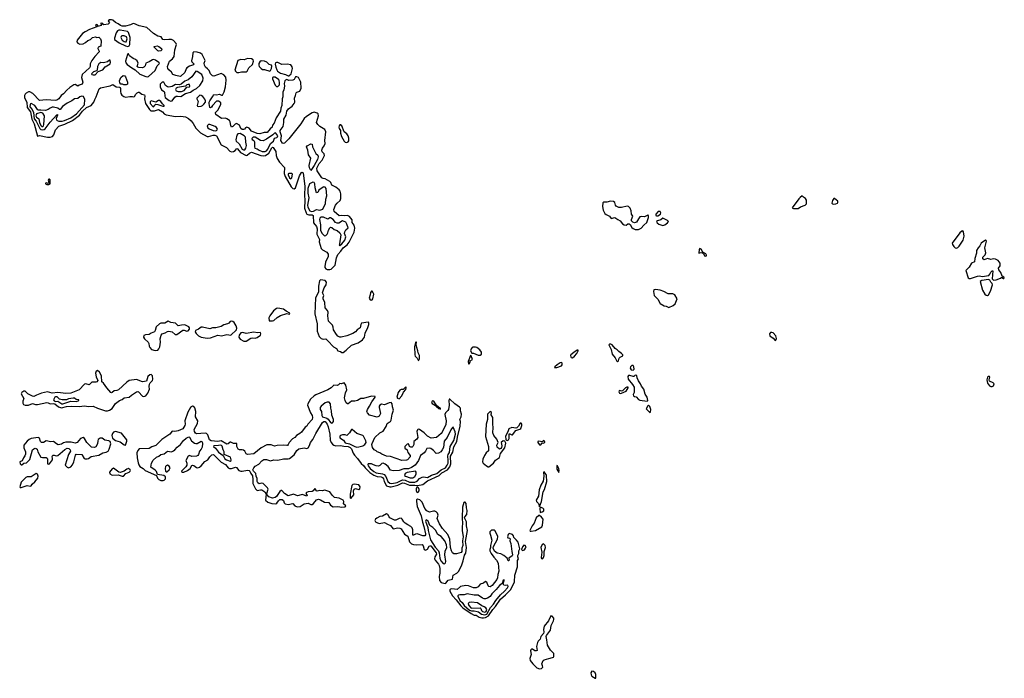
# Model space of a CAD drawing. Extents: x 2923744 to 3052146, y 543855 to 918667.
# Tile 26 of 50: x 2967573 to 2982500, y 833674 to 843653. Entities that reach past the tile are written whole.
import ezdxf

# ---------------------------------------------------------------- set-up
doc = ezdxf.new("R2010")
doc.units = 0

msp = doc.modelspace()

# ---------------------------------------------------------------- linework, layer by layer
at = {"layer": '0CON10XD'}
for points in [[(2972273, 839867), (2972295, 839872), (2972358, 839932), (2972374, 840045), (2972395, 840094), (2972440, 840145), (2972475, 840198), (2972538, 840242), (2972570, 840280), (2972644, 840436), (2972655, 840495), (2972642, 840542), (2972615, 840578), (2972611, 840621), (2972571, 840671), (2972544, 840686), (2972495, 840679), (2972455, 840687), (2972415, 840683), (2972342, 840745), (2972337, 840775), (2972363, 840845), (2972385, 840873), (2972432, 840915), (2972443, 840945), (2972444, 841015), (2972433, 841053), (2972416, 841076), (2972365, 841117), (2972307, 841145), (2972289, 841185), (2972275, 841201), (2972205, 841243), (2972175, 841247), (2972155, 841257), (2972084, 841364), (2972080, 841405), (2972096, 841445), (2972115, 841475), (2972159, 841525), (2972192, 841595), (2972191, 841621), (2972161, 841651), (2972155, 841675), (2972165, 841705), (2972189, 841741), (2972203, 841775), (2972200, 841825), (2972212, 841955), (2972199, 841989), (2972125, 842035), (2972093, 842065), (2972072, 842095), (2972101, 842195), (2972096, 842225), (2972082, 842235), (2972035, 842250), (2972005, 842241), (2971920, 842185), (2971888, 842155), (2971836, 842075), (2971652, 841848), (2971588, 841782), (2971575, 841776), (2971555, 841782), (2971534, 841825), (2971540, 841895), (2971522, 841955), (2971523, 841975), (2971568, 842035), (2971580, 842095), (2971579, 842145), (2971615, 842205), (2971621, 842265), (2971649, 842301), (2971704, 842345), (2971735, 842385), (2971742, 842405), (2971739, 842465), (2971756, 842505), (2971763, 842545), (2971774, 842556), (2971818, 842572), (2971839, 842615), (2971837, 842705), (2971799, 842779), (2971775, 842789), (2971755, 842786), (2971732, 842748), (2971716, 842735), (2971655, 842734), (2971625, 842746), (2971605, 842738), (2971595, 842725), (2971583, 842685), (2971587, 842647), (2971579, 842591), (2971561, 842555), (2971564, 842485), (2971551, 842455), (2971546, 842355), (2971532, 842315), (2971526, 842265), (2971462, 842165), (2971433, 842087), (2971406, 842055), (2971400, 842025), (2971370, 842000), (2971327, 841945), (2971278, 841942), (2971215, 841924), (2971175, 841928), (2971089, 841965), (2971050, 842010), (2971016, 842024), (2970996, 842015), (2970983, 841995), (2970965, 841989), (2970945, 841991), (2970925, 842005), (2970903, 842053), (2970858, 842078), (2970839, 842071), (2970805, 842034), (2970785, 842024), (2970772, 842052), (2970765, 842105), (2970752, 842125), (2970715, 842152), (2970695, 842159), (2970635, 842156), (2970548, 842215), (2970540, 842235), (2970544, 842245), (2970582, 842288), (2970623, 842375), (2970620, 842395), (2970613, 842403), (2970585, 842418), (2970555, 842418), (2970496, 842355), (2970481, 842329), (2970465, 842318), (2970455, 842325), (2970444, 842385), (2970444, 842405), (2970454, 842425), (2970497, 842483), (2970515, 842519), (2970555, 842516), (2970604, 842524), (2970635, 842508), (2970648, 842512), (2970672, 842558), (2970692, 842638), (2970704, 842736), (2970700, 842780), (2970669, 842819), (2970625, 842836), (2970515, 842800), (2970495, 842804), (2970467, 842835), (2970444, 842884), (2970419, 842909), (2970388, 842935), (2970373, 842963), (2970372, 842995), (2970387, 843037), (2970337, 843127), (2970315, 843144), (2970265, 843162), (2970215, 843168), (2970197, 843153), (2970194, 843095), (2970178, 843028), (2970183, 843013), (2970211, 842985), (2970210, 842970), (2970145, 842949), (2970106, 842924), (2970095, 842910), (2970076, 842854), (2970015, 842796), (2970005, 842793), (2969938, 842808), (2969896, 842825), (2969875, 842859), (2969833, 842895), (2969821, 842915), (2969816, 842945), (2969845, 843024), (2969888, 843062), (2969913, 843097), (2969923, 843197), (2969952, 843275), (2969944, 843295), (2969905, 843340), (2969875, 843352), (2969835, 843352), (2969775, 843348), (2969745, 843355), (2969716, 843395), (2969666, 843406), (2969603, 843443), (2969500, 843535), (2969385, 843559), (2969305, 843597), (2969285, 843593), (2969255, 843574), (2969175, 843553), (2969125, 843556), (2969103, 843563), (2969065, 843593), (2969025, 843610), (2968983, 843645), (2968963, 843653), (2968935, 843650), (2968914, 843635), (2968937, 843605), (2968915, 843588), (2968848, 843575), (2968839, 843579), (2968833, 843595), (2968815, 843600), (2968799, 843595), (2968813, 843575), (2968809, 843565), (2968774, 843554), (2968757, 843557), (2968755, 843577), (2968735, 843580), (2968724, 843575), (2968726, 843565), (2968741, 843555), (2968741, 843545), (2968633, 843507), (2968565, 843469), (2968524, 843446), (2968442, 843345), (2968439, 843319), (2968455, 843296), (2968485, 843280), (2968535, 843289), (2968571, 843309), (2968605, 843337), (2968648, 843352), (2968675, 843386), (2968720, 843395), (2968745, 843386), (2968775, 843387), (2968799, 843365), (2968809, 843335), (2968805, 843250), (2968761, 843235), (2968758, 843215), (2968778, 843178), (2968778, 843165), (2968713, 843097), (2968668, 843035), (2968644, 842985), (2968640, 842945), (2968632, 842925), (2968522, 842825), (2968512, 842775), (2968528, 842705), (2968522, 842675), (2968477, 842663), (2968455, 842644), (2968415, 842669), (2968395, 842666), (2968335, 842625), (2968290, 842585), (2968238, 842532), (2968200, 842505), (2968166, 842455), (2968136, 842434), (2968115, 842427), (2967975, 842440), (2967875, 842427), (2967773, 842533), (2967725, 842562), (2967705, 842560), (2967670, 842540), (2967655, 842525), (2967644, 842506), (2967647, 842467), (2967680, 842405), (2967688, 842325), (2967738, 842255), (2967759, 842145), (2967792, 842075), (2967845, 841891), (2967875, 841897), (2967995, 841875), (2968033, 841873), (2968073, 841885), (2968093, 841907), (2968115, 841985), (2968165, 842040), (2968255, 842069), (2968376, 842124), (2968481, 842209), (2968526, 842265), (2968585, 842322), (2968658, 842352), (2968695, 842405), (2968710, 842445), (2968735, 842485), (2968776, 842604), (2968797, 842623), (2968945, 842649), (2968985, 842669), (2969035, 842636), (2969085, 842633), (2969095, 842628), (2969102, 842612), (2969100, 842565), (2969107, 842535), (2969121, 842511), (2969150, 842490), (2969175, 842481), (2969245, 842492), (2969285, 842487), (2969305, 842485), (2969315, 842492), (2969334, 842525), (2969354, 842545), (2969373, 842555), (2969385, 842554), (2969425, 842527), (2969464, 842514), (2969469, 842495), (2969464, 842455), (2969482, 842385), (2969541, 842291), (2969561, 842271), (2969615, 842270), (2969675, 842291), (2969736, 842256), (2969765, 842225), (2969795, 842210), (2969935, 842186), (2970015, 842189), (2970085, 842179), (2970130, 842155), (2970175, 842119), (2970205, 842080), (2970241, 842011), (2970315, 841940), (2970415, 841884), (2970435, 841884), (2970505, 841905), (2970533, 841905), (2970555, 841896), (2970629, 841759), (2970709, 841715), (2970761, 841661), (2970785, 841651), (2970815, 841655), (2970840, 841670), (2970865, 841700), (2970875, 841698), (2970919, 841639), (2971004, 841595), (2971020, 841600), (2971055, 841632), (2971085, 841645), (2971228, 841598), (2971265, 841593), (2971302, 841598), (2971348, 841632), (2971395, 841711), (2971405, 841721), (2971415, 841718), (2971457, 841655), (2971461, 841595), (2971475, 841549), (2971514, 841494), (2971588, 841415), (2971582, 841325), (2971600, 841275), (2971691, 841121), (2971715, 841095), (2971735, 841088), (2971756, 841104), (2971813, 841285), (2971845, 841339), (2971855, 841345), (2971869, 841335), (2971897, 841125), (2971891, 840995), (2971898, 840915), (2971889, 840795), (2971914, 840725), (2971928, 840708), (2971955, 840697), (2972005, 840694), (2972024, 840684), (2972027, 840577), (2972075, 840522), (2972081, 840485), (2972078, 840405), (2972095, 840371), (2972118, 840325), (2972111, 840285), (2972145, 840185), (2972162, 840165), (2972229, 840129), (2972251, 840101), (2972248, 840065), (2972211, 839979), (2972197, 839915), (2972199, 839899), (2972215, 839879), (2972235, 839870), (2972273, 839867)], [(2969212, 843248), (2969235, 843255), (2969245, 843275), (2969246, 843385), (2969221, 843461), (2969205, 843472), (2969095, 843495), (2969075, 843496), (2969055, 843487), (2969036, 843455), (2969008, 843375), (2969011, 843351), (2969082, 843302), (2969175, 843256), (2969212, 843248)], [(2969175, 843316), (2969185, 843319), (2969200, 843365), (2969194, 843395), (2969155, 843409), (2969122, 843408), (2969110, 843400), (2969107, 843385), (2969126, 843345), (2969155, 843322), (2969175, 843316)], [(2969685, 843176), (2969665, 843181), (2969611, 843235), (2969613, 843245), (2969655, 843255), (2969685, 843246), (2969725, 843215), (2969728, 843195), (2969715, 843183), (2969685, 843176)], [(2969505, 842788), (2969525, 842795), (2969627, 842883), (2969656, 842954), (2969688, 842985), (2969691, 842995), (2969682, 843005), (2969630, 843040), (2969605, 843048), (2969585, 843046), (2969537, 843015), (2969485, 842996), (2969473, 842955), (2969455, 842932), (2969435, 842925), (2969377, 842927), (2969363, 842933), (2969355, 842945), (2969371, 842995), (2969352, 843032), (2969331, 843051), (2969295, 843067), (2969240, 843105), (2969225, 843136), (2969215, 843136), (2969205, 843128), (2969175, 843025), (2969181, 843001), (2969203, 842973), (2969275, 842922), (2969326, 842896), (2969397, 842827), (2969485, 842791), (2969505, 842788)], [(2968685, 842816), (2968715, 842820), (2968763, 842867), (2968835, 842894), (2968871, 842939), (2968945, 842983), (2968951, 843005), (2968945, 843040), (2968935, 843039), (2968905, 843015), (2968845, 843002), (2968805, 843007), (2968773, 842987), (2968755, 842945), (2968750, 842890), (2968740, 842880), (2968694, 842865), (2968663, 842835), (2968666, 842825), (2968685, 842816)], [(2970895, 842852), (2970935, 842863), (2971005, 842865), (2971022, 842875), (2971049, 842925), (2971105, 842975), (2971117, 843025), (2971112, 843045), (2971088, 843058), (2971025, 843064), (2970975, 843044), (2970925, 843048), (2970882, 843035), (2970837, 842887), (2970843, 842873), (2970865, 842853), (2970895, 842852)], [(2971365, 842874), (2971375, 842881), (2971389, 842915), (2971398, 842948), (2971393, 842963), (2971355, 842972), (2971321, 843011), (2971286, 843026), (2971235, 843028), (2971213, 843017), (2971200, 842990), (2971197, 842965), (2971206, 842945), (2971235, 842912), (2971255, 842899), (2971285, 842897), (2971365, 842874)], [(2971643, 842803), (2971655, 842804), (2971690, 842835), (2971710, 842915), (2971705, 842941), (2971685, 842968), (2971629, 842979), (2971545, 842974), (2971485, 843005), (2971465, 843007), (2971451, 842999), (2971447, 842977), (2971457, 842935), (2971471, 842895), (2971484, 842874), (2971525, 842844), (2971603, 842823), (2971643, 842803)], [(2969154, 842664), (2969130, 842675), (2969105, 842678), (2969089, 842695), (2969086, 842725), (2969108, 842775), (2969143, 842807), (2969165, 842801), (2969179, 842785), (2969209, 842705), (2969205, 842676), (2969185, 842665), (2969154, 842664)], [(2969865, 842420), (2969885, 842425), (2969925, 842477), (2969945, 842493), (2969965, 842497), (2970015, 842489), (2970085, 842535), (2970164, 842555), (2970204, 842586), (2970255, 842609), (2970305, 842658), (2970348, 842725), (2970356, 842765), (2970332, 842825), (2970265, 842870), (2970245, 842875), (2970185, 842790), (2970125, 842744), (2970075, 842724), (2970023, 842675), (2969995, 842666), (2969937, 842673), (2969885, 842642), (2969835, 842630), (2969815, 842634), (2969785, 842654), (2969756, 842705), (2969735, 842708), (2969705, 842675), (2969701, 842635), (2969722, 842592), (2969765, 842565), (2969770, 842555), (2969771, 842495), (2969778, 842475), (2969839, 842429), (2969865, 842420)], [(2971465, 842639), (2971485, 842639), (2971510, 842665), (2971514, 842695), (2971506, 842735), (2971498, 842748), (2971445, 842782), (2971415, 842783), (2971405, 842775), (2971404, 842755), (2971445, 842661), (2971465, 842639)], [(2969977, 842563), (2970025, 842563), (2970065, 842579), (2970105, 842629), (2970145, 842635), (2970153, 842647), (2970149, 842669), (2970125, 842673), (2970107, 842665), (2970085, 842645), (2969965, 842624), (2969946, 842615), (2969936, 842595), (2969943, 842573), (2969977, 842563)], [(2967925, 841985), (2967945, 841988), (2967961, 841999), (2968035, 842103), (2968135, 842211), (2968145, 842217), (2968146, 842206), (2968126, 842155), (2968132, 842135), (2968141, 842125), (2968165, 842118), (2968215, 842117), (2968253, 842125), (2968346, 842165), (2968435, 842229), (2968557, 842365), (2968563, 842445), (2968540, 842490), (2968515, 842495), (2968484, 842486), (2968455, 842459), (2968403, 842455), (2968366, 842424), (2968293, 842387), (2968223, 842337), (2968185, 842293), (2968175, 842292), (2968152, 842312), (2968087, 842327), (2968065, 842327), (2968036, 842314), (2968005, 842292), (2967965, 842276), (2967895, 842284), (2967855, 842280), (2967842, 842292), (2967805, 842352), (2967745, 842384), (2967735, 842380), (2967730, 842370), (2967727, 842335), (2967762, 842292), (2967781, 842245), (2967793, 842153), (2967824, 842115), (2967877, 842005), (2967895, 841991), (2967925, 841985)], [(2970285, 842339), (2970325, 842344), (2970345, 842351), (2970367, 842373), (2970390, 842405), (2970392, 842425), (2970380, 842450), (2970348, 842488), (2970325, 842507), (2970305, 842510), (2970261, 842465), (2970260, 842455), (2970277, 842415), (2970264, 842355), (2970270, 842345), (2970285, 842339)], [(2969595, 842335), (2969605, 842336), (2969620, 842360), (2969636, 842374), (2969665, 842370), (2969745, 842341), (2969762, 842345), (2969764, 842355), (2969736, 842376), (2969712, 842415), (2969695, 842429), (2969675, 842427), (2969635, 842406), (2969565, 842422), (2969551, 842409), (2969551, 842385), (2969595, 842335)], [(2967925, 842034), (2967935, 842045), (2967940, 842065), (2967947, 842195), (2967926, 842235), (2967895, 842248), (2967828, 842225), (2967819, 842195), (2967829, 842175), (2967863, 842153), (2967872, 842095), (2967895, 842051), (2967908, 842035), (2967925, 842034)], [(2970535, 841970), (2970555, 841974), (2970569, 841985), (2970570, 841995), (2970555, 842021), (2970536, 842036), (2970455, 842067), (2970435, 842064), (2970415, 842045), (2970425, 842015), (2970445, 842000), (2970506, 841975), (2970535, 841970)], [(2972535, 841794), (2972555, 841803), (2972561, 841819), (2972563, 841857), (2972555, 841895), (2972535, 841925), (2972493, 841955), (2972455, 842047), (2972435, 842062), (2972425, 842062), (2972414, 842046), (2972412, 842025), (2972416, 842005), (2972436, 841975), (2972436, 841935), (2972453, 841885), (2972491, 841811), (2972509, 841799), (2972535, 841794)], [(2970965, 841679), (2970985, 841683), (2971000, 841705), (2971012, 841745), (2970999, 841799), (2970994, 841875), (2970977, 841895), (2970915, 841927), (2970881, 841925), (2970866, 841905), (2970852, 841835), (2970854, 841815), (2970902, 841772), (2970945, 841692), (2970965, 841679)], [(2971295, 841654), (2971315, 841668), (2971335, 841693), (2971375, 841779), (2971423, 841815), (2971434, 841856), (2971472, 841868), (2971482, 841878), (2971485, 841896), (2971455, 841934), (2971445, 841937), (2971435, 841932), (2971411, 841909), (2971317, 841843), (2971265, 841820), (2971225, 841823), (2971145, 841871), (2971115, 841872), (2971092, 841855), (2971098, 841838), (2971122, 841822), (2971132, 841805), (2971131, 841725), (2971140, 841705), (2971175, 841695), (2971202, 841675), (2971250, 841655), (2971295, 841654)], [(2971985, 841368), (2971967, 841407), (2971962, 841445), (2971985, 841555), (2971950, 841605), (2971940, 841675), (2971920, 841725), (2971930, 841740), (2971985, 841773), (2972007, 841765), (2972012, 841725), (2972030, 841685), (2972064, 841625), (2972091, 841601), (2972096, 841576), (2972087, 841533), (2972038, 841442), (2971985, 841368)], [(2971685, 841244), (2971698, 841255), (2971708, 841315), (2971695, 841325), (2971655, 841324), (2971644, 841316), (2971645, 841302), (2971665, 841258), (2971685, 841244)], [(2968015, 841154), (2968033, 841165), (2968037, 841205), (2968033, 841225), (2968025, 841235), (2968015, 841236), (2968004, 841224), (2968016, 841185), (2968014, 841176), (2968005, 841171), (2967980, 841180), (2967962, 841175), (2967964, 841165), (2967985, 841156), (2968015, 841154)], [(2971995, 840746), (2972025, 840751), (2972075, 840775), (2972125, 840765), (2972170, 840780), (2972210, 840870), (2972215, 840935), (2972231, 840985), (2972218, 841095), (2972206, 841115), (2972185, 841120), (2972173, 841117), (2972110, 841070), (2972092, 841035), (2972075, 841031), (2972054, 841105), (2972045, 841166), (2972035, 841185), (2972015, 841194), (2971966, 841164), (2971940, 841095), (2971942, 841025), (2971955, 840955), (2971936, 840845), (2971943, 840815), (2971972, 840755), (2971995, 840746)], [(2979375, 840793), (2979412, 840818), (2979479, 840845), (2979503, 840865), (2979499, 840919), (2979488, 840945), (2979455, 840962), (2979435, 840982), (2979405, 840961), (2979385, 840938), (2979283, 840805), (2979303, 840793), (2979375, 840793)], [(2976955, 840474), (2976995, 840496), (2977035, 840542), (2977082, 840578), (2977108, 840655), (2977108, 840678), (2977101, 840691), (2977095, 840693), (2977045, 840667), (2976995, 840669), (2976976, 840664), (2976953, 840637), (2976925, 840585), (2976894, 840575), (2976866, 840586), (2976848, 840608), (2976847, 840625), (2976866, 840675), (2976850, 840705), (2976842, 840755), (2976827, 840797), (2976805, 840825), (2976785, 840828), (2976696, 840806), (2976655, 840809), (2976617, 840827), (2976604, 840845), (2976595, 840884), (2976575, 840899), (2976532, 840902), (2976475, 840890), (2976425, 840890), (2976415, 840880), (2976409, 840825), (2976418, 840765), (2976445, 840717), (2976465, 840701), (2976516, 840676), (2976541, 840641), (2976595, 840658), (2976642, 840625), (2976674, 840604), (2976712, 840562), (2976735, 840546), (2976765, 840542), (2976795, 840558), (2976815, 840561), (2976829, 840549), (2976855, 840505), (2976875, 840488), (2976905, 840476), (2976955, 840474)], [(2979905, 840857), (2979945, 840865), (2979969, 840875), (2979977, 840885), (2979976, 840905), (2979927, 840945), (2979915, 840946), (2979895, 840912), (2979887, 840875), (2979895, 840861), (2979905, 840857)], [(2977225, 840680), (2977245, 840683), (2977288, 840705), (2977292, 840725), (2977282, 840745), (2977254, 840746), (2977218, 840705), (2977216, 840685), (2977225, 840680)], [(2972425, 840234), (2972459, 840255), (2972500, 840315), (2972516, 840365), (2972498, 840415), (2972502, 840438), (2972519, 840471), (2972552, 840498), (2972535, 840557), (2972515, 840586), (2972465, 840605), (2972411, 840569), (2972385, 840568), (2972362, 840582), (2972325, 840625), (2972285, 840650), (2972275, 840650), (2972245, 840629), (2972179, 840659), (2972139, 840661), (2972122, 840648), (2972116, 840625), (2972131, 840545), (2972135, 840465), (2972155, 840420), (2972195, 840376), (2972215, 840383), (2972236, 840405), (2972247, 840425), (2972256, 840465), (2972275, 840502), (2972285, 840508), (2972305, 840503), (2972342, 840475), (2972385, 840457), (2972426, 840426), (2972440, 840395), (2972421, 840259), (2972415, 840235), (2972425, 840234)], [(2977325, 840536), (2977355, 840545), (2977393, 840575), (2977408, 840595), (2977395, 840611), (2977335, 840641), (2977325, 840644), (2977291, 840619), (2977242, 840608), (2977229, 840595), (2977237, 840575), (2977265, 840555), (2977325, 840536)], [(2981775, 840193), (2981795, 840200), (2981817, 840223), (2981877, 840313), (2981889, 840375), (2981880, 840440), (2981872, 840452), (2981855, 840451), (2981824, 840426), (2981712, 840265), (2981715, 840245), (2981736, 840216), (2981755, 840199), (2981775, 840193)], [(2982335, 839708), (2982375, 839713), (2982444, 839736), (2982465, 839750), (2982472, 839735), (2982485, 839730), (2982495, 839730), (2982500, 839745), (2982495, 839753), (2982467, 839767), (2982446, 839825), (2982417, 839865), (2982413, 839887), (2982435, 839922), (2982438, 839965), (2982405, 840003), (2982365, 840025), (2982335, 840032), (2982295, 840020), (2982245, 840033), (2982195, 840015), (2982175, 840028), (2982173, 840055), (2982208, 840092), (2982218, 840122), (2982206, 840195), (2982230, 840295), (2982226, 840306), (2982215, 840311), (2982147, 840265), (2982131, 840225), (2982103, 840197), (2982077, 840155), (2982077, 840117), (2982055, 840035), (2982048, 839982), (2982001, 839965), (2981967, 839905), (2981918, 839855), (2981953, 839743), (2981965, 839731), (2981988, 839732), (2982095, 839768), (2982125, 839770), (2982165, 839760), (2982265, 839777), (2982280, 839795), (2982295, 839830), (2982315, 839850), (2982325, 839850), (2982316, 839725), (2982335, 839708)], [(2977975, 840069), (2977984, 840075), (2977986, 840084), (2977975, 840105), (2977932, 840132), (2977902, 840175), (2977882, 840185), (2977875, 840172), (2977870, 840115), (2977905, 840126), (2977923, 840123), (2977940, 840110), (2977957, 840075), (2977975, 840069)], [(2972455, 838611), (2972475, 838612), (2972525, 838645), (2972605, 838722), (2972703, 838757), (2972769, 838801), (2972798, 838842), (2972809, 838905), (2972853, 838987), (2972867, 839037), (2972866, 839066), (2972855, 839072), (2972757, 839053), (2972744, 839035), (2972735, 838982), (2972690, 838955), (2972666, 838924), (2972623, 838897), (2972535, 838861), (2972445, 838841), (2972425, 838842), (2972395, 838860), (2972375, 838881), (2972328, 838955), (2972324, 838995), (2972313, 839025), (2972257, 839085), (2972245, 839165), (2972248, 839222), (2972240, 839245), (2972206, 839285), (2972197, 839367), (2972174, 839426), (2972173, 839445), (2972182, 839475), (2972163, 839513), (2972191, 839589), (2972218, 839635), (2972224, 839675), (2972205, 839700), (2972135, 839714), (2972119, 839695), (2972102, 839615), (2972102, 839525), (2972059, 839441), (2972047, 839195), (2972081, 839045), (2972084, 838935), (2972112, 838855), (2972145, 838822), (2972175, 838814), (2972215, 838816), (2972246, 838786), (2972329, 838695), (2972375, 838669), (2972398, 838638), (2972435, 838627), (2972455, 838611)], [(2982245, 839474), (2982260, 839485), (2982292, 839538), (2982321, 839635), (2982316, 839656), (2982296, 839675), (2982279, 839709), (2982259, 839719), (2982161, 839699), (2982134, 839685), (2982168, 839555), (2982205, 839494), (2982225, 839477), (2982245, 839474)], [(2972905, 839405), (2972915, 839409), (2972925, 839425), (2972940, 839495), (2972925, 839526), (2972915, 839538), (2972905, 839538), (2972892, 839518), (2972888, 839482), (2972873, 839435), (2972885, 839411), (2972905, 839405)], [(2977415, 839294), (2977478, 839322), (2977512, 839348), (2977542, 839425), (2977505, 839482), (2977475, 839500), (2977405, 839497), (2977336, 839535), (2977282, 839555), (2977213, 839567), (2977185, 839559), (2977180, 839535), (2977194, 839475), (2977249, 839419), (2977285, 839354), (2977345, 839316), (2977375, 839314), (2977415, 839294)], [(2971405, 839088), (2971425, 839094), (2971478, 839142), (2971525, 839170), (2971625, 839200), (2971665, 839193), (2971667, 839205), (2971615, 839236), (2971575, 839269), (2971485, 839284), (2971465, 839279), (2971420, 839240), (2971363, 839165), (2971350, 839135), (2971355, 839092), (2971405, 839088)], [(2969625, 838641), (2969665, 838644), (2969685, 838666), (2969699, 838695), (2969710, 838765), (2969703, 838817), (2969716, 838875), (2969732, 838895), (2969780, 838910), (2969815, 838929), (2969835, 838932), (2969885, 838923), (2969930, 838885), (2969955, 838884), (2970045, 838948), (2970065, 838950), (2970106, 838934), (2970125, 838937), (2970145, 838965), (2970147, 838985), (2970138, 838998), (2970079, 839029), (2970025, 839025), (2969975, 839014), (2969935, 839055), (2969864, 839064), (2969825, 839084), (2969776, 839054), (2969715, 839057), (2969694, 839046), (2969640, 839000), (2969629, 838945), (2969615, 838922), (2969565, 838905), (2969535, 838885), (2969481, 838879), (2969455, 838866), (2969452, 838845), (2969466, 838816), (2969520, 838765), (2969531, 838745), (2969535, 838705), (2969545, 838685), (2969573, 838655), (2969625, 838641)], [(2970415, 838829), (2970465, 838834), (2970575, 838872), (2970635, 838863), (2970715, 838881), (2970775, 838874), (2970859, 838955), (2970863, 838977), (2970855, 839015), (2970824, 839065), (2970805, 839080), (2970784, 839086), (2970765, 839081), (2970743, 839055), (2970726, 839044), (2970669, 839031), (2970625, 839007), (2970545, 838982), (2970495, 838982), (2970455, 838971), (2970346, 838996), (2970325, 838994), (2970286, 838964), (2970238, 838942), (2970233, 838925), (2970246, 838896), (2970285, 838861), (2970325, 838844), (2970415, 838829)], [(2971005, 838782), (2971075, 838828), (2971105, 838832), (2971145, 838827), (2971175, 838837), (2971223, 838875), (2971229, 838895), (2971223, 838913), (2971179, 838911), (2971125, 838918), (2971005, 838896), (2970955, 838914), (2970925, 838907), (2970899, 838871), (2970897, 838845), (2970905, 838826), (2970915, 838815), (2970973, 838783), (2971005, 838782)], [(2979025, 838793), (2979035, 838799), (2979044, 838825), (2979037, 838865), (2978995, 838908), (2978975, 838915), (2978955, 838913), (2978941, 838895), (2978944, 838864), (2978997, 838827), (2979025, 838793)], [(2973615, 838488), (2973625, 838492), (2973634, 838516), (2973632, 838565), (2973612, 838605), (2973609, 838635), (2973592, 838685), (2973586, 838734), (2973590, 838765), (2973585, 838770), (2973575, 838760), (2973558, 838695), (2973562, 838575), (2973571, 838555), (2973598, 838525), (2973612, 838492), (2973615, 838488)], [(2974525, 838570), (2974555, 838572), (2974574, 838586), (2974573, 838615), (2974550, 838650), (2974505, 838684), (2974485, 838692), (2974445, 838691), (2974432, 838685), (2974415, 838665), (2974407, 838635), (2974428, 838598), (2974455, 838598), (2974525, 838570)], [(2975955, 838531), (2975985, 838555), (2976018, 838595), (2976039, 838635), (2976038, 838648), (2976025, 838646), (2975975, 838613), (2975930, 838575), (2975924, 838565), (2975928, 838545), (2975936, 838535), (2975955, 838531)], [(2976635, 838474), (2976650, 838485), (2976663, 838527), (2976678, 838542), (2976715, 838560), (2976716, 838575), (2976695, 838597), (2976655, 838624), (2976632, 838652), (2976602, 838672), (2976555, 838727), (2976535, 838738), (2976515, 838736), (2976506, 838725), (2976509, 838715), (2976541, 838655), (2976557, 838585), (2976600, 838530), (2976625, 838480), (2976635, 838474)], [(2974385, 838438), (2974401, 838465), (2974404, 838486), (2974436, 838505), (2974418, 838558), (2974405, 838567), (2974374, 838474), (2974375, 838440), (2974385, 838438)], [(2975715, 838384), (2975785, 838408), (2975799, 838425), (2975795, 838448), (2975785, 838457), (2975765, 838456), (2975720, 838425), (2975686, 838395), (2975682, 838385), (2975715, 838384)], [(2968905, 837726), (2968935, 837735), (2968975, 837764), (2969025, 837838), (2969085, 837885), (2969125, 837900), (2969155, 837922), (2969234, 837936), (2969266, 837965), (2969345, 838016), (2969365, 838020), (2969375, 838016), (2969435, 837950), (2969455, 837942), (2969485, 837955), (2969517, 837995), (2969539, 838055), (2969534, 838095), (2969541, 838129), (2969551, 838149), (2969584, 838185), (2969592, 838205), (2969588, 838255), (2969565, 838278), (2969545, 838273), (2969517, 838245), (2969494, 838176), (2969433, 838167), (2969342, 838202), (2969235, 838187), (2969195, 838161), (2969069, 838045), (2969045, 838033), (2969005, 838028), (2968975, 838002), (2968965, 837999), (2968955, 838005), (2968893, 838075), (2968844, 838145), (2968820, 838165), (2968813, 838255), (2968782, 838315), (2968755, 838336), (2968735, 838326), (2968724, 838296), (2968731, 838241), (2968757, 838185), (2968742, 838165), (2968725, 838159), (2968665, 838163), (2968625, 838121), (2968575, 838136), (2968555, 838130), (2968473, 838047), (2968348, 837995), (2968275, 837990), (2968152, 838002), (2968063, 837993), (2967995, 838013), (2967905, 837995), (2967828, 837962), (2967786, 837945), (2967765, 837949), (2967695, 837985), (2967655, 838026), (2967635, 838025), (2967606, 838005), (2967597, 837985), (2967635, 837915), (2967619, 837875), (2967620, 837845), (2967633, 837825), (2967655, 837815), (2967705, 837814), (2967765, 837836), (2967815, 837823), (2967845, 837824), (2967985, 837852), (2968005, 837848), (2968035, 837831), (2968085, 837836), (2968105, 837832), (2968159, 837789), (2968205, 837770), (2968285, 837790), (2968355, 837799), (2968475, 837794), (2968555, 837803), (2968615, 837794), (2968685, 837797), (2968755, 837766), (2968875, 837727), (2968905, 837726)], [(2976875, 838342), (2976891, 838359), (2976885, 838395), (2976875, 838412), (2976855, 838415), (2976832, 838395), (2976828, 838375), (2976845, 838347), (2976875, 838342)], [(2972455, 836265), (2972505, 836273), (2972516, 836286), (2972483, 836315), (2972487, 836355), (2972475, 836373), (2972415, 836401), (2972345, 836415), (2972308, 836448), (2972277, 836497), (2972215, 836522), (2972195, 836525), (2972165, 836516), (2972125, 836519), (2972085, 836508), (2972074, 836514), (2972055, 836544), (2972045, 836548), (2972022, 836515), (2972006, 836504), (2971945, 836500), (2971921, 836489), (2971913, 836473), (2971929, 836445), (2971925, 836434), (2971855, 836460), (2971807, 836443), (2971785, 836441), (2971725, 836463), (2971645, 836441), (2971588, 836475), (2971549, 836519), (2971535, 836522), (2971515, 836503), (2971465, 836427), (2971446, 836414), (2971405, 836404), (2971348, 836425), (2971324, 836455), (2971321, 836475), (2971339, 836539), (2971332, 836562), (2971265, 836627), (2971245, 836633), (2971205, 836622), (2971184, 836635), (2971174, 836655), (2971171, 836701), (2971159, 836735), (2971154, 836775), (2971118, 836815), (2971109, 836835), (2971121, 836865), (2971145, 836889), (2971200, 836920), (2971245, 836971), (2971275, 836990), (2971315, 836991), (2971375, 836968), (2971425, 836985), (2971485, 836981), (2971575, 837000), (2971645, 837000), (2971664, 837006), (2971732, 837058), (2971777, 837125), (2971805, 837151), (2971885, 837168), (2971925, 837154), (2971945, 837166), (2971967, 837203), (2971980, 837245), (2972016, 837294), (2972061, 837381), (2972165, 837551), (2972185, 837566), (2972205, 837566), (2972234, 837525), (2972251, 837485), (2972276, 837375), (2972282, 837282), (2972295, 837245), (2972313, 837223), (2972335, 837206), (2972365, 837196), (2972435, 837200), (2972485, 837189), (2972555, 837184), (2972585, 837172), (2972605, 837150), (2972629, 837085), (2972647, 837055), (2972694, 837005), (2972749, 836929), (2972785, 836899), (2972812, 836862), (2972880, 836790), (2972940, 836750), (2972995, 836733), (2973053, 836725), (2973074, 836715), (2973088, 836695), (2973098, 836655), (2973132, 836592), (2973184, 836574), (2973206, 836574), (2973305, 836598), (2973376, 836634), (2973405, 836631), (2973485, 836600), (2973565, 836600), (2973605, 836593), (2973685, 836610), (2973754, 836666), (2973931, 836749), (2973975, 836785), (2974059, 836831), (2974092, 836878), (2974107, 836925), (2974102, 837038), (2974139, 837101), (2974155, 837179), (2974199, 837261), (2974210, 837330), (2974251, 837495), (2974255, 837565), (2974246, 837595), (2974266, 837635), (2974273, 837675), (2974254, 837725), (2974254, 837765), (2974243, 837783), (2974171, 837831), (2974095, 837904), (2974085, 837904), (2974078, 837885), (2974085, 837815), (2974075, 837748), (2974065, 837730), (2974027, 837695), (2974019, 837671), (2974040, 837575), (2974032, 837518), (2973977, 837405), (2973962, 837385), (2973893, 837325), (2973813, 837313), (2973755, 837342), (2973704, 837394), (2973635, 837443), (2973615, 837447), (2973605, 837441), (2973595, 837415), (2973610, 837325), (2973595, 837297), (2973550, 837260), (2973547, 837215), (2973534, 837185), (2973525, 837176), (2973502, 837175), (2973485, 837188), (2973475, 837218), (2973465, 837226), (2973445, 837223), (2973414, 837185), (2973413, 837163), (2973447, 837135), (2973459, 837095), (2973492, 837052), (2973491, 837029), (2973450, 836985), (2973435, 836978), (2973365, 836976), (2973195, 837033), (2973135, 837042), (2973061, 837071), (2973035, 837089), (2972994, 837104), (2972975, 837122), (2972945, 837138), (2972921, 837171), (2972912, 837215), (2972916, 837234), (2972955, 837324), (2973035, 837391), (2973082, 837418), (2973130, 837490), (2973145, 837535), (2973172, 837555), (2973194, 837566), (2973205, 837585), (2973222, 837675), (2973242, 837735), (2973224, 837785), (2973218, 837835), (2973205, 837851), (2973172, 837849), (2973105, 837820), (2973056, 837826), (2973035, 837814), (2973023, 837795), (2973021, 837775), (2973042, 837685), (2973022, 837645), (2972995, 837631), (2972875, 837662), (2972846, 837695), (2972838, 837715), (2972845, 837746), (2972878, 837795), (2972911, 837865), (2972962, 837935), (2972960, 837945), (2972905, 837948), (2972785, 837915), (2972745, 837912), (2972695, 837885), (2972656, 837874), (2972605, 837873), (2972555, 837835), (2972541, 837835), (2972525, 837846), (2972505, 837885), (2972496, 837926), (2972513, 837997), (2972532, 838045), (2972517, 838115), (2972492, 838152), (2972445, 838137), (2972425, 838139), (2972405, 838120), (2972385, 838111), (2972338, 838115), (2972296, 838074), (2972247, 838043), (2972065, 837969), (2972038, 837952), (2971982, 837905), (2971940, 837835), (2971934, 837815), (2971980, 837695), (2972009, 837655), (2972014, 837625), (2972007, 837595), (2971943, 837527), (2971924, 837496), (2971901, 837479), (2971847, 837403), (2971819, 837381), (2971768, 837355), (2971745, 837325), (2971710, 837300), (2971659, 837245), (2971645, 837218), (2971635, 837203), (2971625, 837200), (2971575, 837206), (2971475, 837202), (2971435, 837192), (2971385, 837211), (2971320, 837210), (2971236, 837164), (2971125, 837073), (2971026, 837066), (2971006, 837076), (2970984, 837115), (2970965, 837132), (2970945, 837138), (2970905, 837134), (2970885, 837146), (2970864, 837185), (2970863, 837233), (2970815, 837231), (2970775, 837254), (2970765, 837254), (2970735, 837228), (2970715, 837222), (2970625, 837271), (2970575, 837262), (2970475, 837270), (2970449, 837289), (2970424, 837364), (2970405, 837385), (2970385, 837388), (2970255, 837376), (2970240, 837390), (2970221, 837415), (2970220, 837445), (2970267, 837533), (2970275, 837575), (2970239, 837635), (2970241, 837715), (2970230, 837770), (2970215, 837793), (2970195, 837799), (2970165, 837777), (2970121, 837705), (2970076, 837575), (2970084, 837525), (2970079, 837505), (2970045, 837455), (2969975, 837422), (2969923, 837413), (2969885, 837419), (2969848, 837372), (2969730, 837290), (2969635, 837200), (2969578, 837182), (2969535, 837158), (2969385, 837151), (2969365, 837127), (2969351, 837089), (2969353, 837017), (2969368, 836938), (2969378, 836908), (2969394, 836884), (2969447, 836855), (2969476, 836825), (2969648, 836748), (2969662, 836705), (2969684, 836684), (2969712, 836672), (2969748, 836672), (2969765, 836676), (2969784, 836695), (2969784, 836725), (2969756, 836746), (2969663, 836763), (2969645, 836805), (2969628, 836828), (2969562, 836875), (2969569, 836935), (2969595, 836978), (2969645, 837024), (2969681, 837039), (2969715, 837067), (2969765, 837076), (2969815, 837115), (2969875, 837105), (2969905, 837119), (2969925, 837134), (2969959, 837175), (2970012, 837218), (2970054, 837275), (2970095, 837311), (2970135, 837333), (2970148, 837328), (2970180, 837270), (2970225, 837235), (2970245, 837230), (2970265, 837233), (2970325, 837265), (2970338, 837258), (2970344, 837234), (2970339, 837175), (2970325, 837148), (2970297, 837115), (2970285, 837065), (2970275, 837050), (2970255, 837042), (2970185, 837036), (2970145, 837050), (2970129, 837041), (2970093, 836975), (2970107, 836935), (2970106, 836905), (2970090, 836880), (2970024, 836815), (2970026, 836805), (2970041, 836795), (2970059, 836795), (2970115, 836824), (2970156, 836855), (2970184, 836896), (2970195, 836904), (2970215, 836897), (2970255, 836866), (2970275, 836865), (2970297, 836873), (2970325, 836894), (2970382, 836958), (2970427, 836983), (2970455, 837029), (2970485, 837060), (2970505, 837066), (2970515, 837062), (2970625, 836947), (2970692, 836915), (2970735, 836865), (2970754, 836854), (2970785, 836851), (2970845, 836875), (2970860, 836870), (2970895, 836823), (2970925, 836812), (2970945, 836810), (2971025, 836830), (2971053, 836823), (2971062, 836812), (2971075, 836775), (2971101, 836741), (2971109, 836685), (2971110, 836625), (2971148, 836545), (2971175, 836522), (2971225, 836530), (2971245, 836528), (2971287, 836497), (2971309, 836465), (2971301, 836375), (2971334, 836344), (2971395, 836325), (2971455, 836319), (2971473, 836327), (2971496, 836365), (2971515, 836382), (2971554, 836384), (2971570, 836370), (2971581, 836331), (2971597, 836317), (2971645, 836307), (2971715, 836325), (2971746, 836286), (2971781, 836271), (2971825, 836279), (2971885, 836318), (2971945, 836328), (2971988, 836308), (2972005, 836307), (2972028, 836322), (2972071, 836379), (2972105, 836388), (2972135, 836378), (2972195, 836341), (2972259, 836339), (2972286, 836296), (2972324, 836274), (2972395, 836278), (2972455, 836265)], [(2977085, 837871), (2977098, 837885), (2977086, 837936), (2977055, 837979), (2977033, 838053), (2976998, 838099), (2976985, 838135), (2976955, 838182), (2976936, 838225), (2976931, 838261), (2976905, 838266), (2976885, 838246), (2976875, 838245), (2976825, 838264), (2976805, 838262), (2976795, 838245), (2976799, 838205), (2976865, 838125), (2976887, 838085), (2976889, 838005), (2976874, 837975), (2976876, 837956), (2976895, 837942), (2976918, 837938), (2976955, 837897), (2976975, 837886), (2977085, 837871)], [(2982315, 838094), (2982336, 838105), (2982345, 838135), (2982331, 838151), (2982276, 838175), (2982271, 838195), (2982281, 838235), (2982275, 838246), (2982255, 838247), (2982244, 838235), (2982236, 838195), (2982245, 838147), (2982275, 838104), (2982295, 838094), (2982315, 838094)], [(2973325, 837911), (2973365, 837952), (2973392, 838008), (2973425, 838051), (2973432, 838075), (2973425, 838091), (2973388, 838052), (2973355, 838050), (2973338, 838042), (2973309, 838005), (2973290, 837935), (2973300, 837920), (2973325, 837911)], [(2976681, 837989), (2976695, 837992), (2976765, 838023), (2976799, 838075), (2976796, 838085), (2976775, 838086), (2976755, 838076), (2976712, 838028), (2976695, 838026), (2976665, 838034), (2976660, 838030), (2976657, 838015), (2976665, 837994), (2976681, 837989)], [(2968225, 837833), (2968348, 837872), (2968435, 837868), (2968468, 837885), (2968470, 837895), (2968430, 837900), (2968405, 837917), (2968385, 837921), (2968315, 837906), (2968285, 837891), (2968215, 837894), (2968175, 837905), (2968140, 837940), (2968115, 837941), (2968105, 837935), (2968091, 837905), (2968088, 837895), (2968095, 837879), (2968115, 837870), (2968153, 837873), (2968210, 837835), (2968225, 837833)], [(2972305, 837538), (2972315, 837543), (2972330, 837565), (2972333, 837595), (2972303, 837663), (2972301, 837725), (2972290, 837765), (2972283, 837835), (2972267, 837857), (2972235, 837859), (2972204, 837846), (2972142, 837795), (2972128, 837775), (2972128, 837748), (2972147, 837715), (2972155, 837655), (2972164, 837635), (2972228, 837618), (2972249, 837599), (2972285, 837548), (2972305, 837538)], [(2973955, 837754), (2973952, 837765), (2973922, 837782), (2973890, 837810), (2973852, 837875), (2973835, 837878), (2973825, 837872), (2973817, 837855), (2973825, 837840), (2973879, 837809), (2973888, 837795), (2973925, 837762), (2973955, 837754)], [(2974675, 836877), (2974685, 836878), (2974754, 836936), (2974785, 836978), (2974848, 837022), (2974862, 837078), (2974930, 837165), (2974942, 837235), (2974928, 837268), (2974905, 837270), (2974872, 837245), (2974880, 837195), (2974877, 837173), (2974865, 837155), (2974845, 837148), (2974813, 837175), (2974809, 837205), (2974825, 837245), (2974805, 837295), (2974763, 837355), (2974747, 837395), (2974753, 837475), (2974744, 837525), (2974744, 837624), (2974723, 837665), (2974725, 837700), (2974705, 837718), (2974663, 837675), (2974664, 837595), (2974644, 837525), (2974637, 837337), (2974679, 837185), (2974678, 837122), (2974645, 837090), (2974619, 837051), (2974594, 836996), (2974589, 836955), (2974601, 836935), (2974652, 836892), (2974675, 836877)], [(2977125, 837700), (2977135, 837708), (2977139, 837745), (2977125, 837792), (2977105, 837811), (2977095, 837804), (2977071, 837755), (2977125, 837700)], [(2969175, 837206), (2969199, 837265), (2969196, 837285), (2969115, 837390), (2969025, 837412), (2968995, 837402), (2968979, 837381), (2968972, 837355), (2968981, 837311), (2969025, 837276), (2969098, 837258), (2969155, 837211), (2969175, 837206)], [(2972685, 837178), (2972715, 837182), (2972775, 837197), (2972805, 837218), (2972826, 837245), (2972823, 837273), (2972786, 837345), (2972775, 837354), (2972684, 837384), (2972615, 837442), (2972605, 837443), (2972575, 837395), (2972535, 837351), (2972505, 837361), (2972465, 837362), (2972435, 837355), (2972428, 837345), (2972425, 837335), (2972429, 837319), (2972481, 837281), (2972505, 837242), (2972575, 837225), (2972655, 837184), (2972685, 837178)], [(2973215, 836624), (2973295, 836640), (2973375, 836682), (2973415, 836675), (2973485, 836645), (2973565, 836646), (2973597, 836663), (2973635, 836700), (2973675, 836722), (2973695, 836725), (2973755, 836715), (2973817, 836753), (2973895, 836775), (2973965, 836835), (2974029, 836865), (2974055, 836901), (2974069, 836935), (2974071, 836975), (2974063, 837047), (2974067, 837065), (2974087, 837095), (2974098, 837185), (2974153, 837275), (2974179, 837375), (2974177, 837407), (2974145, 837480), (2974135, 837476), (2974111, 837439), (2974052, 837325), (2974010, 837265), (2973997, 837173), (2973980, 837135), (2973957, 837103), (2973920, 837085), (2973885, 837082), (2973846, 837125), (2973805, 837156), (2973785, 837161), (2973744, 837156), (2973724, 837115), (2973705, 837092), (2973686, 837074), (2973648, 837052), (2973617, 836975), (2973569, 836905), (2973515, 836868), (2973465, 836850), (2973395, 836848), (2973325, 836822), (2973235, 836820), (2973195, 836830), (2973159, 836885), (2973115, 836919), (2973085, 836932), (2973065, 836930), (2973032, 836898), (2973015, 836890), (2972975, 836894), (2972939, 836909), (2972905, 836923), (2972855, 836924), (2972850, 836915), (2972855, 836895), (2972885, 836855), (2972943, 836805), (2972975, 836788), (2973075, 836772), (2973100, 836760), (2973123, 836733), (2973155, 836657), (2973185, 836633), (2973215, 836624)], [(2974965, 837275), (2974985, 837285), (2974993, 837305), (2974992, 837378), (2975005, 837379), (2975032, 837362), (2975045, 837364), (2975093, 837427), (2975155, 837449), (2975169, 837461), (2975187, 837505), (2975185, 837525), (2975175, 837542), (2975161, 837539), (2975137, 837493), (2975112, 837468), (2975095, 837463), (2975036, 837476), (2974988, 837455), (2974972, 837408), (2974939, 837345), (2974944, 837294), (2974951, 837281), (2974965, 837275)], [(2968315, 836864), (2968350, 836880), (2968373, 836907), (2968395, 836955), (2968419, 837055), (2968429, 837071), (2968515, 837067), (2968553, 837003), (2968567, 836997), (2968595, 836998), (2968615, 837004), (2968655, 837035), (2968775, 837056), (2968835, 837090), (2968885, 837099), (2968915, 837118), (2968932, 837145), (2968953, 837225), (2968945, 837261), (2968925, 837274), (2968895, 837275), (2968865, 837283), (2968825, 837313), (2968795, 837312), (2968765, 837290), (2968757, 837273), (2968753, 837225), (2968725, 837180), (2968708, 837172), (2968661, 837175), (2968592, 837245), (2968555, 837307), (2968535, 837322), (2968493, 837307), (2968445, 837245), (2968415, 837235), (2968354, 837254), (2968275, 837253), (2968238, 837242), (2968205, 837222), (2968155, 837214), (2968129, 837225), (2968085, 837264), (2968045, 837255), (2967975, 837271), (2967935, 837245), (2967905, 837248), (2967891, 837261), (2967875, 837310), (2967855, 837323), (2967746, 837305), (2967715, 837291), (2967685, 837266), (2967638, 837205), (2967636, 837165), (2967660, 837105), (2967660, 837070), (2967653, 837047), (2967631, 837015), (2967611, 836969), (2967576, 836954), (2967581, 836925), (2967595, 836909), (2967605, 836906), (2967638, 836935), (2967675, 836941), (2967725, 836991), (2967768, 837135), (2967785, 837153), (2967807, 837163), (2967825, 837158), (2967838, 837145), (2967848, 837105), (2967895, 837026), (2967920, 837020), (2967975, 837020), (2967991, 837011), (2967997, 836995), (2967994, 836924), (2968005, 836918), (2968027, 836925), (2968069, 836985), (2968072, 837005), (2968065, 837035), (2968074, 837056), (2968095, 837057), (2968125, 837043), (2968151, 837049), (2968255, 837141), (2968295, 837159), (2968316, 837156), (2968338, 837135), (2968344, 837115), (2968313, 837067), (2968264, 836905), (2968292, 836872), (2968315, 836864)], [(2975475, 837211), (2975495, 837240), (2975507, 837237), (2975533, 837245), (2975536, 837255), (2975525, 837270), (2975515, 837277), (2975493, 837257), (2975445, 837265), (2975430, 837260), (2975430, 837245), (2975455, 837212), (2975475, 837211)], [(2970765, 836964), (2970778, 836972), (2970781, 836985), (2970767, 837025), (2970673, 837065), (2970672, 837105), (2970656, 837136), (2970645, 837189), (2970635, 837203), (2970615, 837208), (2970585, 837199), (2970516, 837195), (2970509, 837185), (2970541, 837161), (2970585, 837098), (2970659, 837049), (2970685, 837000), (2970708, 836985), (2970765, 836964)], [(2969125, 836735), (2969145, 836739), (2969183, 836777), (2969231, 836799), (2969249, 836815), (2969252, 836825), (2969248, 836835), (2969225, 836855), (2969195, 836845), (2969158, 836812), (2969095, 836791), (2969078, 836798), (2968995, 836860), (2968975, 836846), (2968937, 836795), (2968941, 836771), (2968973, 836753), (2969067, 836757), (2969125, 836735)], [(2969795, 836801), (2969805, 836804), (2969841, 836835), (2969854, 836864), (2969839, 836889), (2969815, 836901), (2969795, 836895), (2969785, 836885), (2969777, 836855), (2969782, 836812), (2969795, 836801)], [(2973495, 836710), (2973535, 836712), (2973565, 836733), (2973582, 836765), (2973585, 836795), (2973575, 836811), (2973445, 836790), (2973415, 836775), (2973409, 836745), (2973424, 836735), (2973495, 836710)], [(2975455, 836270), (2975486, 836355), (2975511, 836499), (2975529, 836535), (2975567, 836655), (2975562, 836745), (2975555, 836764), (2975525, 836803), (2975514, 836796), (2975521, 836735), (2975509, 836661), (2975475, 836601), (2975450, 836530), (2975436, 836434), (2975401, 836375), (2975406, 836355), (2975437, 836325), (2975455, 836270)], [(2975745, 836790), (2975750, 836825), (2975745, 836855), (2975726, 836895), (2975715, 836897), (2975715, 836845), (2975745, 836790)], [(2967595, 836563), (2967685, 836593), (2967733, 836587), (2967748, 836592), (2967760, 836615), (2967805, 836651), (2967849, 836705), (2967855, 836735), (2967845, 836768), (2967825, 836776), (2967745, 836728), (2967685, 836728), (2967665, 836716), (2967598, 836645), (2967573, 836575), (2967580, 836565), (2967595, 836563)], [(2972595, 836398), (2972641, 836455), (2972635, 836515), (2972642, 836538), (2972665, 836548), (2972713, 836537), (2972728, 836545), (2972733, 836577), (2972715, 836606), (2972645, 836617), (2972625, 836612), (2972609, 836595), (2972584, 836465), (2972585, 836410), (2972595, 836398)], [(2973605, 836490), (2973615, 836494), (2973628, 836515), (2973628, 836535), (2973619, 836559), (2973605, 836577), (2973595, 836571), (2973585, 836546), (2973582, 836515), (2973595, 836494), (2973605, 836490)], [(2974025, 835111), (2974035, 835116), (2974069, 835161), (2974133, 835175), (2974147, 835235), (2974201, 835269), (2974225, 835294), (2974273, 835377), (2974298, 835452), (2974315, 835539), (2974335, 835570), (2974346, 835655), (2974333, 835745), (2974360, 835915), (2974348, 835985), (2974347, 836045), (2974314, 836105), (2974319, 836121), (2974351, 836155), (2974359, 836215), (2974348, 836255), (2974341, 836325), (2974325, 836342), (2974315, 836345), (2974305, 836337), (2974288, 836265), (2974280, 836105), (2974288, 836015), (2974281, 835975), (2974281, 835915), (2974297, 835815), (2974286, 835755), (2974292, 835688), (2974278, 835645), (2974277, 835593), (2974268, 835582), (2974195, 835559), (2974155, 835562), (2974135, 835577), (2974118, 835605), (2974105, 835655), (2974092, 835782), (2974063, 835853), (2973984, 835945), (2973935, 836015), (2973915, 836058), (2973904, 836095), (2973917, 836145), (2973908, 836175), (2973885, 836196), (2973865, 836204), (2973845, 836206), (2973785, 836190), (2973745, 836209), (2973715, 836248), (2973677, 836343), (2973637, 836377), (2973605, 836388), (2973591, 836379), (2973587, 836355), (2973600, 836275), (2973657, 836135), (2973678, 836038), (2973702, 835975), (2973724, 835865), (2973723, 835847), (2973715, 835835), (2973685, 835834), (2973599, 835861), (2973573, 835857), (2973545, 835842), (2973535, 835844), (2973532, 835925), (2973523, 835955), (2973504, 835975), (2973455, 835998), (2973415, 836026), (2973396, 836045), (2973374, 836084), (2973355, 836098), (2973325, 836095), (2973275, 836072), (2973255, 836072), (2973186, 836106), (2973172, 836122), (2973156, 836156), (2973135, 836165), (2973075, 836131), (2973033, 836127), (2972989, 836101), (2972965, 836086), (2972955, 836065), (2972965, 836047), (2972985, 836034), (2973025, 836022), (2973105, 836037), (2973149, 836009), (2973195, 835989), (2973235, 835939), (2973305, 835952), (2973335, 835948), (2973355, 835938), (2973409, 835859), (2973457, 835827), (2973483, 835743), (2973513, 835713), (2973545, 835701), (2973595, 835696), (2973675, 835699), (2973690, 835680), (2973704, 835625), (2973725, 835615), (2973755, 835631), (2973779, 835675), (2973795, 835682), (2973805, 835679), (2973888, 835575), (2973890, 835555), (2973868, 835515), (2973863, 835485), (2973872, 835465), (2973923, 835405), (2973934, 835385), (2973943, 835337), (2973945, 835268), (2973931, 835215), (2973939, 835155), (2973965, 835126), (2974025, 835111)], [(2975468, 836188), (2975495, 836195), (2975520, 836210), (2975519, 836235), (2975505, 836251), (2975462, 836268), (2975456, 836244), (2975462, 836192), (2975468, 836188)], [(2974015, 835410), (2974028, 835422), (2974035, 835445), (2974016, 835545), (2974021, 835599), (2974049, 835655), (2974045, 835695), (2974016, 835756), (2973965, 835825), (2973912, 835852), (2973875, 835918), (2973837, 835957), (2973791, 835991), (2973765, 836056), (2973734, 836076), (2973726, 836055), (2973759, 835959), (2973764, 835915), (2973803, 835773), (2973873, 835663), (2973924, 835604), (2973934, 835575), (2973942, 835495), (2973959, 835455), (2973995, 835415), (2974015, 835410)], [(2975311, 835901), (2975325, 835904), (2975395, 835912), (2975489, 835971), (2975497, 835993), (2975508, 836085), (2975485, 836118), (2975455, 836139), (2975445, 836139), (2975405, 836103), (2975374, 836026), (2975340, 835985), (2975307, 835915), (2975311, 835901)], [(2974605, 834588), (2974635, 834593), (2974679, 834621), (2974745, 834717), (2974787, 834763), (2974863, 834875), (2974940, 834940), (2975019, 835021), (2975072, 835135), (2975082, 835235), (2975119, 835365), (2975122, 835458), (2975137, 835485), (2975124, 835514), (2975126, 835535), (2975141, 835565), (2975141, 835605), (2975153, 835635), (2975129, 835735), (2975106, 835766), (2975062, 835805), (2975059, 835835), (2975045, 835854), (2974995, 835868), (2974976, 835855), (2974968, 835815), (2974975, 835804), (2974998, 835798), (2975008, 835788), (2975006, 835755), (2975019, 835715), (2975033, 835595), (2975045, 835545), (2975038, 835532), (2974990, 835495), (2974994, 835465), (2974985, 835452), (2974977, 835455), (2974962, 835495), (2974911, 835535), (2974865, 835560), (2974811, 835571), (2974771, 835601), (2974753, 835645), (2974757, 835673), (2974818, 835782), (2974820, 835825), (2974779, 835909), (2974769, 835919), (2974725, 835918), (2974700, 835895), (2974698, 835875), (2974712, 835845), (2974731, 835765), (2974712, 835685), (2974712, 835655), (2974700, 835625), (2974701, 835605), (2974723, 835563), (2974761, 835511), (2974803, 835465), (2974829, 835419), (2974838, 835295), (2974820, 835245), (2974815, 835195), (2974805, 835171), (2974735, 835081), (2974705, 835061), (2974685, 835064), (2974675, 835074), (2974655, 835133), (2974635, 835142), (2974606, 835115), (2974555, 835098), (2974525, 835061), (2974495, 835044), (2974455, 835043), (2974375, 835074), (2974338, 835078), (2974256, 835064), (2974205, 835018), (2974125, 835028), (2974105, 835025), (2974094, 835015), (2974095, 834995), (2974134, 834925), (2974192, 834865), (2974261, 834771), (2974291, 834741), (2974415, 834656), (2974465, 834631), (2974495, 834632), (2974541, 834601), (2974578, 834592), (2974605, 834588)], [(2975195, 835612), (2975225, 835622), (2975243, 835645), (2975249, 835665), (2975235, 835687), (2975215, 835689), (2975196, 835665), (2975180, 835625), (2975195, 835612)], [(2975495, 835484), (2975505, 835487), (2975516, 835505), (2975523, 835535), (2975523, 835595), (2975546, 835655), (2975541, 835685), (2975515, 835712), (2975495, 835702), (2975472, 835655), (2975490, 835585), (2975478, 835505), (2975485, 835490), (2975495, 835484)], [(2974625, 834634), (2974655, 834648), (2974712, 834748), (2974758, 834795), (2974789, 834851), (2974863, 834937), (2974925, 834992), (2974967, 835045), (2974976, 835066), (2974975, 835087), (2974935, 835080), (2974913, 835085), (2974906, 835095), (2974902, 835108), (2974920, 835155), (2974917, 835165), (2974905, 835162), (2974889, 835111), (2974845, 835082), (2974799, 835021), (2974733, 834955), (2974704, 834915), (2974665, 834886), (2974635, 834877), (2974615, 834878), (2974589, 834889), (2974525, 834935), (2974465, 834932), (2974358, 834952), (2974311, 834939), (2974245, 834941), (2974223, 834935), (2974215, 834925), (2974217, 834915), (2974237, 834877), (2974248, 834855), (2974280, 834825), (2974309, 834775), (2974394, 834705), (2974425, 834695), (2974465, 834695), (2974507, 834687), (2974529, 834679), (2974575, 834645), (2974625, 834634)], [(2974625, 834675), (2974645, 834684), (2974656, 834715), (2974641, 834741), (2974615, 834759), (2974580, 834770), (2974516, 834816), (2974415, 834828), (2974385, 834822), (2974373, 834807), (2974381, 834775), (2974415, 834735), (2974555, 834740), (2974565, 834732), (2974573, 834703), (2974587, 834685), (2974625, 834675)], [(2975455, 833818), (2975485, 833822), (2975502, 833845), (2975500, 833865), (2975487, 833895), (2975507, 833945), (2975523, 833955), (2975595, 833976), (2975653, 833987), (2975667, 833993), (2975673, 834005), (2975669, 834049), (2975621, 834101), (2975573, 834175), (2975566, 834255), (2975554, 834305), (2975560, 834325), (2975621, 834405), (2975629, 834475), (2975668, 834545), (2975673, 834565), (2975669, 834585), (2975645, 834614), (2975625, 834620), (2975590, 834545), (2975525, 834465), (2975512, 834415), (2975518, 834375), (2975515, 834355), (2975475, 834305), (2975462, 834265), (2975433, 834237), (2975422, 834218), (2975408, 834155), (2975416, 834094), (2975405, 834089), (2975385, 834092), (2975345, 834114), (2975334, 834116), (2975322, 834105), (2975318, 834092), (2975325, 834035), (2975308, 833975), (2975312, 833945), (2975351, 833891), (2975415, 833835), (2975455, 833818)], [(2976295, 833674), (2976305, 833677), (2976310, 833695), (2976305, 833732), (2976296, 833755), (2976274, 833775), (2976245, 833782), (2976232, 833755), (2976236, 833725), (2976248, 833708), (2976295, 833674)]]:
    msp.add_lwpolyline(points, dxfattribs=at)

doc.saveas('drawing.dxf')
